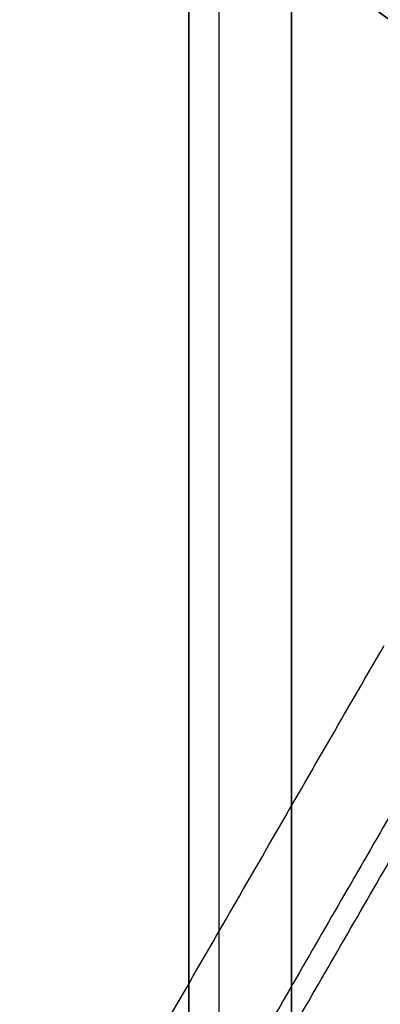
# Model space of a CAD drawing. Header units: millimetres. Extents: x -133 to 133, y 0 to 269.
# Tile 14 of 225: x -18.83 to -17.07, y 107.97 to 112.77. Entities that reach past the tile are written whole.
import ezdxf

# ---------------------------------------------------------------- set-up
doc = ezdxf.new("R2010")
doc.units = ezdxf.units.MM
for name, color, linetype, true_color in [('BOMBILLA', 7, 'Continuous', 0xfff700), ('COTA', 252, 'Continuous', 0x696969), ('NEGRO', 7, 'Continuous', 0x1f1f1f), ('PANTALLA', 7, 'Continuous', 0xececec)]:
    doc.layers.add(name, color=color, linetype=linetype, true_color=true_color)

# ---------------------------------------------------------------- blocks, each defined once
blk = doc.blocks.new('DOME 29910')
at = {"layer": 'BOMBILLA', "extrusion": (0, 0, -1)}
blk.add_arc((0.1038781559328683, 135.7629377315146, -203.8578232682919), 24.05871559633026, 180.8118392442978, 0.8118392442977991, dxfattribs=at)
at = {"layer": 'NEGRO', "extrusion": (0, 0, -1)}
for centre, radius, start, end in [((-8.321323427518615e-17, 136.25, -134), 116.5, 57.22053469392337, 237.2205346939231), ((-1.168617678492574e-15, 136.25, -123.5), 115.5, 57.2205346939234, 237.2205346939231), ((-5.725350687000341e-15, 136.25, -134), 115.5, 57.22053469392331, 237.2205346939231), ((0, 136.25, -128.75), 116.5, 57.22053469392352, 237.2205347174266), ((0, 136.25, -128.75), 115.5, 57.22053469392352, 237.2205347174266), ((-1.196207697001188e-15, 136.25, -123), 106.5, 57.22053469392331, 237.2205346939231), ((3.786532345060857e-28, 136.25, -136), 115, 270.0000000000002, 90.0000000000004), ((0, 136.25, -122.5), 106.5, 57.22053469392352, 237.2205347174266), ((4.03896783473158e-28, 136.25, -136), 112, 270.0000000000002, 90.0000000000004), ((0, 136.25, -128.75), 116.5, 237.2205347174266, 57.22053468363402), ((-1.350793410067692e-14, 136.25, -123.5), 116.5, 237.2205346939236, 57.22053469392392), ((-2.280319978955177e-14, 136.25, -134), 116.5, 237.2205346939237, 57.22053469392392), ((0, 136.25, -128.75), 115.5, 237.2205347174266, 57.22053468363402), ((-8.924816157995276e-15, 136.25, -134), 115.5, 237.2205346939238, 57.22053469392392), ((0, 136.25, -122.5), 106.5, 237.2205347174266, 57.22053468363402), ((-8.231410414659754e-15, 136.25, -123), 106.5, 237.2205346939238, 57.22053469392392), ((0, 136.25, -133), 29.00000000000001, 299.9999999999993, 120.0000000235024), ((-3.847209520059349e-15, 136.25, -134), 29, 299.9999999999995, 120.0000000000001), ((-6.448578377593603e-15, 136.25, -139.3761002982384), 28.25000000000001, 233.4512091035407, 53.45120910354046), ((0, 136.25, -138.3761002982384), 28.25, 233.4512091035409, 53.45120912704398), ((-6.241507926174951e-15, 136.25, -137.8761002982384), 27.49999999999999, 233.4512091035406, 53.45120910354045), ((0, 136.25, -137.6261002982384), 27.50000000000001, 233.4512091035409, 53.451209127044), ((0, 136.25, -129.5), 115, 270.0000000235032, 358.0347444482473), ((0, 136.25, -129.5), 112, 270.0000000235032, 357.9820821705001)]:
    blk.add_arc(centre, radius, start, end, dxfattribs=at)
at = {"layer": 'NEGRO'}
for centre, radius, start, end in [((2.142676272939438e-15, 136.25, 123.5), 116.5, 302.7794653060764, 122.7794653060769), ((0, 136.25, 123), 115, 90, 270), ((-5.092224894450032e-14, 136.2500000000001, 123), 114.9999999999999, 302.7794653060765, 122.7794653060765), ((-3.492813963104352e-14, 136.2500000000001, 122), 114.9999999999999, 302.7794653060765, 122.7794653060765), ((-5.048709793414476e-29, 136.25, 123), 112, 90.00000000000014, 270), ((3.552713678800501e-15, 136.25, 122), 106.5, 302.7794653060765, 122.7794653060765), ((-3.341254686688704e-15, 136.25, 123.5), 115.5, 122.7794653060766, 302.7794653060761), ((1.469960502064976e-15, 136.25, 122), 115, 122.7794653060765, 302.7794653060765), ((1.469960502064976e-15, 136.25, 123), 115, 122.7794653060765, 302.7794653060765), ((-9.701370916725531e-15, 136.25, 122), 106.5, 122.7794653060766, 302.7794653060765), ((-9.110222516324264e-15, 136.25, 132), 28.99999999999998, 60.00000000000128, 240.0000000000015), ((-1.259894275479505e-15, 136.25, 137.3761002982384), 28.25, 126.5487908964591, 306.5487908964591), ((-3.948688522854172e-15, 136.25, 137.3761002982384), 27.5, 126.548790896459, 306.5487908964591)]:
    blk.add_arc(centre, radius, start, end, dxfattribs=at)
for points, weights in [([(62.83604433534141, 38.67075849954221, 122.4393398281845), (257.994527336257, 164.342847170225, 122.4393398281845), (132.3224386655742, 359.5013301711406, 122.4393398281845), (-62.83604433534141, 233.8292415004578, 122.4393398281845)], [0.8164906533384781, 0.2721635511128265, 0.2721635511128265, 0.8164906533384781]), ([(62.45321183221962, 39.26526608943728, 123.1464466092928), (256.4226796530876, 164.1716897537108, 123.1464466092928), (131.5162559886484, 358.1411575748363, 123.1464466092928), (-62.45321183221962, 233.2347339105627, 123.1464466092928)], [0.8164906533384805, 0.2721635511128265, 0.2721635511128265, 0.8164906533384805]), ([(-62.83604433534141, 233.8292415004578, 122.4393398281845), (-257.9945273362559, 108.1571528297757, 122.4393398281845), (-132.3224386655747, -87.0013301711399, 122.4393398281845), (62.83604433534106, 38.67075849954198, 122.4393398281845)], [0.8164906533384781, 0.2721635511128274, 0.2721635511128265, 0.8164906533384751]), ([(-62.45321183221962, 233.2347339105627, 123.1464466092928), (-256.4226796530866, 108.3283102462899, 123.1464466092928), (-131.5162559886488, -85.64115757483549, 123.1464466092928), (62.45321183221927, 39.26526608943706, 123.1464466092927)], [0.8164906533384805, 0.2721635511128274, 0.2721635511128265, 0.8164906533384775])]:
    blk.add_rational_spline(points, weights, degree=3, dxfattribs=at)
for points in [[(-17.50000000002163, 131.8141814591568, 92), (-17.49999999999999, 31, 92.00000000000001)], [(-18, 25, 92.5), (-18, 131.751524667, 92.5)], [(-17.85355339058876, 131.7702879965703, 92.1464466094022), (-17.85355339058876, 28.27886986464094, 92.1464466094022)], [(-18, 131.238826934, 97.5), (-18, -1.06895786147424e-31, 97.49999999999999)], [(-17.49999999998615, 131.0719212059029, 89.99999999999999), (-17.50000000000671, 35.67707825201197, 90)], [(-17.85355339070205, 130.7082260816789, 97.8535533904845), (-17.85355339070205, 0, 97.8535533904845)], [(-17.5, 0, 98), (-17.5, 129.665829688, 98)], [(-17.5, 0, 100), (-17.49999999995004, 124.1954365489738, 100.0000000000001)], [(-19.10097096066, 106.1661478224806, 134.7499999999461), (-17.04906033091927, 109.7202126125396, 134.7500000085)], [(-16.70654330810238, 109.434738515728, 135.8106601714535), (-18.72049150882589, 105.9464779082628, 135.8106601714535)], [(-18.6260339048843, 105.8919427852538, 133.5904843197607), (-16.6149573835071, 109.3752294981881, 133.5904843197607)], [(-17.80193285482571, 105.4161478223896, 133.2499999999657), (-15.80871060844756, 108.8685100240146, 133.2499999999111)], [(-15.80871060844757, 108.8685100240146, 136.2500000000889), (-17.80193285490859, 105.4161478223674, 136.2500000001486)]]:
    blk.add_open_spline(points, degree=1, dxfattribs=at)
at = {"layer": 'PANTALLA', "extrusion": (0, 0, -1)}
for centre, radius, start, end in [((2.925288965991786e-09, 136.25, -136.0000000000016), 115, 270, 90.00000002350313), ((2.925288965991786e-09, 136.25, -135.9999999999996), 115, 269.9999999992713, 90), ((2.925288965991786e-09, 136.25, -136.0000000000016), 112, 270, 90.00000002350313), ((2.925288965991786e-09, 136.25, -135.9999999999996), 112, 269.9999999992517, 90)]:
    blk.add_arc(centre, radius, start, end, dxfattribs=at)
at = {"layer": 'PANTALLA', "extrusion": (-0.6343932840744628, 0.7730104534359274, -6.123233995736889e-17)}
for radius in [115, 112]:
    blk.add_arc((-86.43608495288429, 136, 105.3226742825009), radius, 359.9999994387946, 90.0000000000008, dxfattribs=at)

msp = doc.modelspace()

# ---------------------------------------------------------------- block references
at = {"layer": 'COTA'}
msp.add_blockref('DOME 29910', (0, 0, -50), dxfattribs=at)

doc.saveas('drawing.dxf')
